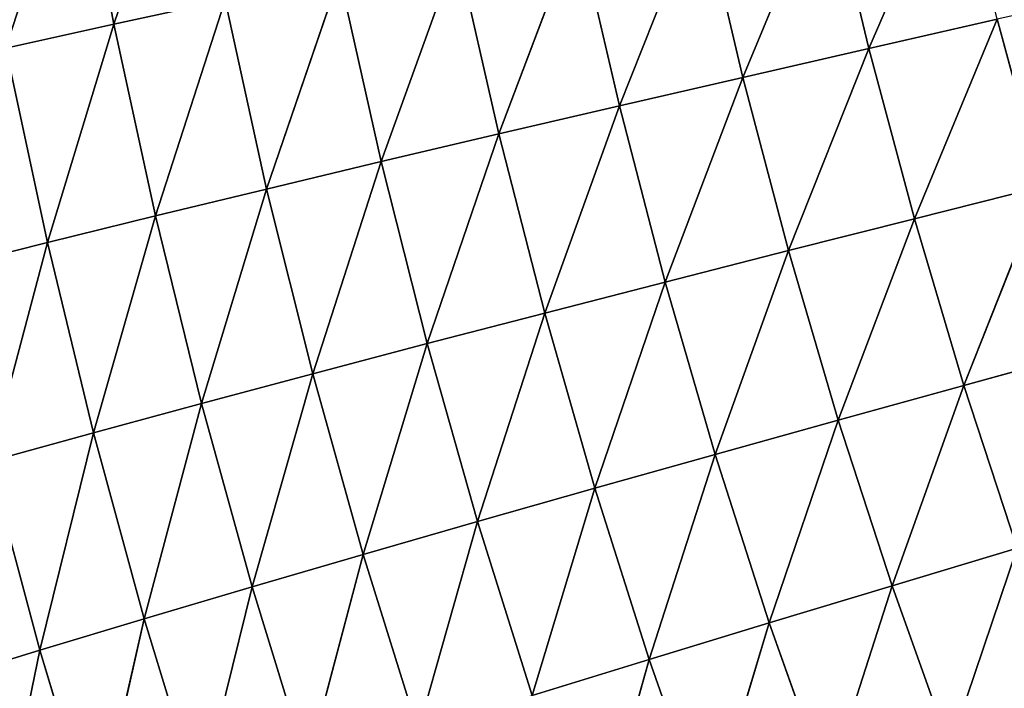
# Model space of a CAD drawing. Extents: x 0 to 500, y 0 to 390.
# Tile 199 of 256: x 38 to 63, y 137 to 154. Entities that reach past the tile are written whole.
import ezdxf

# ---------------------------------------------------------------- set-up
doc = ezdxf.new("R2010")
doc.units = 0
doc.header["$LTSCALE"] = 25.4
doc.layers.get('0').update_dxf_attribs({"linetype": 'CONTINUOUS'})

# ---------------------------------------------------------------- blocks, each defined once
blk = doc.blocks.new('ATLANTA505_-_S_STL')
at = {"color": 0}
for p, q in [((35.912, 75.672, 252.417), (38.48, 72.662, 251.627)), ((35.912, 75.672, 252.417), (38.48, 72.662, 251.627)), ((38.48, 72.662, 251.627), (37.328, 75.666, 257.167)), ((38.48, 72.662, 251.627), (37.328, 75.666, 257.167)), ((38.672, 69.832, 241.246), (36.011, 72.707, 241.914)), ((38.672, 69.832, 241.246), (36.011, 72.707, 241.914)), ((39.847, 69.799, 246.091), (37.186, 72.681, 246.826)), ((37.186, 72.681, 246.826), (38.48, 72.662, 251.627)), ((37.186, 72.681, 246.826), (38.48, 72.662, 251.627)), ((38.672, 69.832, 241.246), (37.186, 72.681, 246.826)), ((39.847, 69.799, 246.091), (37.186, 72.681, 246.826)), ((38.672, 69.832, 241.246), (37.186, 72.681, 246.826)), ((39.847, 69.799, 246.091), (38.48, 72.662, 251.627)), ((38.48, 72.662, 251.627), (41.138, 69.775, 250.826)), ((39.847, 69.799, 246.091), (38.48, 72.662, 251.627)), ((38.48, 72.662, 251.627), (41.138, 69.775, 250.826)), ((38.48, 72.662, 251.627), (39.892, 72.651, 256.315)), ((38.48, 72.662, 251.627), (39.892, 72.651, 256.315)), ((41.138, 69.775, 250.826), (39.892, 72.651, 256.315)), ((41.138, 69.775, 250.826), (39.892, 72.651, 256.315)), ((40.362, 67.13, 235.685), (37.614, 69.874, 236.292)), ((37.614, 69.874, 236.292), (38.672, 69.832, 241.246)), ((37.614, 69.874, 236.292), (38.672, 69.832, 241.246)), ((40.362, 67.13, 235.685), (37.614, 69.874, 236.292)), ((41.421, 67.081, 240.569), (38.672, 69.832, 241.246)), ((38.672, 69.832, 241.246), (39.847, 69.799, 246.091)), ((38.672, 69.832, 241.246), (39.847, 69.799, 246.091)), ((40.362, 67.13, 235.685), (38.672, 69.832, 241.246)), ((41.421, 67.081, 240.569), (38.672, 69.832, 241.246)), ((40.362, 67.13, 235.685), (38.672, 69.832, 241.246)), ((42.596, 67.043, 245.345), (39.847, 69.799, 246.091)), ((39.847, 69.799, 246.091), (41.138, 69.775, 250.826)), ((39.847, 69.799, 246.091), (41.138, 69.775, 250.826)), ((41.421, 67.081, 240.569), (39.847, 69.799, 246.091)), ((42.596, 67.043, 245.345), (39.847, 69.799, 246.091)), ((41.421, 67.081, 240.569), (39.847, 69.799, 246.091)), ((42.596, 67.043, 245.345), (41.138, 69.775, 250.826)), ((41.138, 69.775, 250.826), (43.884, 67.013, 250.013)), ((42.596, 67.043, 245.345), (41.138, 69.775, 250.826)), ((41.138, 69.775, 250.826), (43.884, 67.013, 250.013)), ((41.138, 69.775, 250.826), (42.546, 69.759, 255.451)), ((41.138, 69.775, 250.826), (42.546, 69.759, 255.451)), ((43.884, 67.013, 250.013), (42.546, 69.759, 255.451)), ((43.884, 67.013, 250.013), (42.546, 69.759, 255.451)), ((39.417, 67.187, 230.694), (40.362, 67.13, 235.685)), ((39.417, 67.187, 230.694), (40.362, 67.13, 235.685)), ((43.195, 64.51, 235.071), (40.362, 67.13, 235.685)), ((40.362, 67.13, 235.685), (41.421, 67.081, 240.569)), ((40.362, 67.13, 235.685), (41.421, 67.081, 240.569)), ((42.246, 64.573, 230.154), (40.362, 67.13, 235.685)), ((43.195, 64.51, 235.071), (40.362, 67.13, 235.685)), ((42.246, 64.573, 230.154), (40.362, 67.13, 235.685)), ((44.256, 64.456, 239.883), (41.421, 67.081, 240.569)), ((41.421, 67.081, 240.569), (42.596, 67.043, 245.345)), ((41.421, 67.081, 240.569), (42.596, 67.043, 245.345)), ((43.195, 64.51, 235.071), (41.421, 67.081, 240.569)), ((44.256, 64.456, 239.883), (41.421, 67.081, 240.569)), ((43.195, 64.51, 235.071), (41.421, 67.081, 240.569)), ((45.429, 64.411, 244.589), (42.596, 67.043, 245.345)), ((42.596, 67.043, 245.345), (43.884, 67.013, 250.013)), ((42.596, 67.043, 245.345), (43.884, 67.013, 250.013)), ((44.256, 64.456, 239.883), (42.596, 67.043, 245.345)), ((45.429, 64.411, 244.589), (42.596, 67.043, 245.345)), ((44.256, 64.456, 239.883), (42.596, 67.043, 245.345)), ((45.429, 64.411, 244.589), (43.884, 67.013, 250.013)), ((43.884, 67.013, 250.013), (46.715, 64.376, 249.189)), ((45.429, 64.411, 244.589), (43.884, 67.013, 250.013)), ((43.884, 67.013, 250.013), (46.715, 64.376, 249.189)), ((43.884, 67.013, 250.013), (45.287, 66.992, 254.574)), ((43.884, 67.013, 250.013), (45.287, 66.992, 254.574)), ((46.715, 64.376, 249.189), (45.287, 66.992, 254.574)), ((46.715, 64.376, 249.189), (45.287, 66.992, 254.574)), ((43.195, 64.51, 235.071), (44.256, 64.456, 239.883)), ((43.195, 64.51, 235.071), (44.256, 64.456, 239.883)), ((47.173, 61.955, 239.186), (44.256, 64.456, 239.883)), ((44.256, 64.456, 239.883), (45.429, 64.411, 244.589)), ((44.256, 64.456, 239.883), (45.429, 64.411, 244.589)), ((46.11, 62.015, 234.448), (44.256, 64.456, 239.883)), ((47.173, 61.955, 239.186), (44.256, 64.456, 239.883)), ((46.11, 62.015, 234.448), (44.256, 64.456, 239.883)), ((48.345, 61.906, 243.821), (45.429, 64.411, 244.589)), ((45.429, 64.411, 244.589), (46.715, 64.376, 249.189)), ((45.429, 64.411, 244.589), (46.715, 64.376, 249.189)), ((47.173, 61.955, 239.186), (45.429, 64.411, 244.589)), ((48.345, 61.906, 243.821), (45.429, 64.411, 244.589)), ((47.173, 61.955, 239.186), (45.429, 64.411, 244.589)), ((48.345, 61.906, 243.821), (46.715, 64.376, 249.189)), ((46.715, 64.376, 249.189), (49.627, 61.867, 248.352)), ((48.345, 61.906, 243.821), (46.715, 64.376, 249.189)), ((46.715, 64.376, 249.189), (49.627, 61.867, 248.352)), ((46.715, 64.376, 249.189), (48.112, 64.351, 253.683)), ((46.715, 64.376, 249.189), (48.112, 64.351, 253.683)), ((49.627, 61.867, 248.352), (48.112, 64.351, 253.683)), ((49.627, 61.867, 248.352), (48.112, 64.351, 253.683)), ((46.11, 62.015, 234.448), (47.173, 61.955, 239.186)), ((46.11, 62.015, 234.448), (47.173, 61.955, 239.186)), ((50.169, 59.582, 238.48), (47.173, 61.955, 239.186)), ((47.173, 61.955, 239.186), (48.345, 61.906, 243.821)), ((47.173, 61.955, 239.186), (48.345, 61.906, 243.821)), ((49.105, 59.645, 233.816), (47.173, 61.955, 239.186)), ((50.169, 59.582, 238.48), (47.173, 61.955, 239.186)), ((49.105, 59.645, 233.816), (47.173, 61.955, 239.186)), ((51.34, 59.528, 243.043), (48.345, 61.906, 243.821)), ((48.345, 61.906, 243.821), (49.627, 61.867, 248.352)), ((48.345, 61.906, 243.821), (49.627, 61.867, 248.352)), ((50.169, 59.582, 238.48), (48.345, 61.906, 243.821)), ((51.34, 59.528, 243.043), (48.345, 61.906, 243.821)), ((50.169, 59.582, 238.48), (48.345, 61.906, 243.821)), ((51.34, 59.528, 243.043), (49.627, 61.867, 248.352)), ((49.627, 61.867, 248.352), (52.618, 59.485, 247.503)), ((51.34, 59.528, 243.043), (49.627, 61.867, 248.352)), ((49.627, 61.867, 248.352), (52.618, 59.485, 247.503)), ((49.627, 61.867, 248.352), (51.019, 61.836, 252.779)), ((49.627, 61.867, 248.352), (51.019, 61.836, 252.779)), ((54.003, 59.45, 251.861), (51.019, 61.836, 252.779)), ((52.618, 59.485, 247.503), (51.019, 61.836, 252.779)), ((54.003, 59.45, 251.861), (51.019, 61.836, 252.779)), ((52.618, 59.485, 247.503), (51.019, 61.836, 252.779)), ((54.003, 59.45, 251.861), (52.519, 61.816, 257.102)), ((54.003, 59.45, 251.861), (52.519, 61.816, 257.102)), ((49.105, 59.645, 233.816), (50.169, 59.582, 238.48)), ((49.105, 59.645, 233.816), (50.169, 59.582, 238.48)), ((53.24, 57.332, 237.764), (50.169, 59.582, 238.48)), ((50.169, 59.582, 238.48), (51.34, 59.528, 243.043)), ((50.169, 59.582, 238.48), (51.34, 59.528, 243.043)), ((52.177, 57.399, 233.176), (50.169, 59.582, 238.48)), ((53.24, 57.332, 237.764), (50.169, 59.582, 238.48)), ((52.177, 57.399, 233.176), (50.169, 59.582, 238.48)), ((54.409, 57.275, 242.253), (51.34, 59.528, 243.043)), ((51.34, 59.528, 243.043), (52.618, 59.485, 247.503)), ((51.34, 59.528, 243.043), (52.618, 59.485, 247.503)), ((53.24, 57.332, 237.764), (51.34, 59.528, 243.043)), ((54.409, 57.275, 242.253), (51.34, 59.528, 243.043)), ((53.24, 57.332, 237.764), (51.34, 59.528, 243.043)), ((54.409, 57.275, 242.253), (52.618, 59.485, 247.503)), ((52.618, 59.485, 247.503), (55.682, 57.228, 246.642)), ((54.409, 57.275, 242.253), (52.618, 59.485, 247.503)), ((52.618, 59.485, 247.503), (55.682, 57.228, 246.642)), ((52.618, 59.485, 247.503), (54.003, 59.45, 251.861)), ((52.618, 59.485, 247.503), (54.003, 59.45, 251.861)), ((57.06, 57.191, 250.93), (54.003, 59.45, 251.861)), ((54.003, 59.45, 251.861), (55.494, 59.426, 256.118)), ((54.003, 59.45, 251.861), (55.494, 59.426, 256.118)), ((55.682, 57.228, 246.642), (54.003, 59.45, 251.861)), ((57.06, 57.191, 250.93), (54.003, 59.45, 251.861)), ((55.682, 57.228, 246.642), (54.003, 59.45, 251.861)), ((57.06, 57.191, 250.93), (55.494, 59.426, 256.118)), ((57.06, 57.191, 250.93), (55.494, 59.426, 256.118)), ((52.177, 57.399, 233.176), (53.24, 57.332, 237.764)), ((52.177, 57.399, 233.176), (53.24, 57.332, 237.764)), ((56.383, 55.202, 237.039), (53.24, 57.332, 237.764)), ((53.24, 57.332, 237.764), (54.409, 57.275, 242.253)), ((53.24, 57.332, 237.764), (54.409, 57.275, 242.253)), ((55.32, 55.272, 232.527), (53.24, 57.332, 237.764)), ((56.383, 55.202, 237.039), (53.24, 57.332, 237.764)), ((55.32, 55.272, 232.527), (53.24, 57.332, 237.764)), ((57.548, 55.143, 241.453), (54.409, 57.275, 242.253)), ((54.409, 57.275, 242.253), (55.682, 57.228, 246.642)), ((54.409, 57.275, 242.253), (55.682, 57.228, 246.642)), ((56.383, 55.202, 237.039), (54.409, 57.275, 242.253)), ((57.548, 55.143, 241.453), (54.409, 57.275, 242.253)), ((56.383, 55.202, 237.039), (54.409, 57.275, 242.253)), ((57.548, 55.143, 241.453), (55.682, 57.228, 246.642)), ((55.682, 57.228, 246.642), (58.816, 55.093, 245.769)), ((57.548, 55.143, 241.453), (55.682, 57.228, 246.642)), ((55.682, 57.228, 246.642), (58.816, 55.093, 245.769)), ((55.682, 57.228, 246.642), (57.06, 57.191, 250.93)), ((55.682, 57.228, 246.642), (57.06, 57.191, 250.93)), ((60.185, 55.053, 249.986), (57.06, 57.191, 250.93)), ((57.06, 57.191, 250.93), (58.541, 57.163, 255.119)), ((57.06, 57.191, 250.93), (58.541, 57.163, 255.119)), ((58.816, 55.093, 245.769), (57.06, 57.191, 250.93)), ((60.185, 55.053, 249.986), (57.06, 57.191, 250.93)), ((58.816, 55.093, 245.769), (57.06, 57.191, 250.93)), ((60.185, 55.053, 249.986), (58.541, 57.163, 255.119)), ((60.185, 55.053, 249.986), (58.541, 57.163, 255.119)), ((55.32, 55.272, 232.527), (56.383, 55.202, 237.039)), ((55.32, 55.272, 232.527), (56.383, 55.202, 237.039)), ((59.592, 53.189, 236.304), (56.383, 55.202, 237.039)), ((56.383, 55.202, 237.039), (57.548, 55.143, 241.453)), ((56.383, 55.202, 237.039), (57.548, 55.143, 241.453)), ((58.531, 53.26, 231.871), (56.383, 55.202, 237.039)), ((59.592, 53.189, 236.304), (56.383, 55.202, 237.039)), ((58.531, 53.26, 231.871), (56.383, 55.202, 237.039)), ((60.754, 53.128, 240.642), (57.548, 55.143, 241.453)), ((57.548, 55.143, 241.453), (58.816, 55.093, 245.769)), ((57.548, 55.143, 241.453), (58.816, 55.093, 245.769)), ((59.592, 53.189, 236.304), (57.548, 55.143, 241.453)), ((60.754, 53.128, 240.642), (57.548, 55.143, 241.453)), ((59.592, 53.189, 236.304), (57.548, 55.143, 241.453)), ((60.754, 53.128, 240.642), (58.816, 55.093, 245.769)), ((58.816, 55.093, 245.769), (62.014, 53.076, 244.884)), ((60.754, 53.128, 240.642), (58.816, 55.093, 245.769)), ((58.816, 55.093, 245.769), (62.014, 53.076, 244.884)), ((58.816, 55.093, 245.769), (60.185, 55.053, 249.986)), ((58.816, 55.093, 245.769), (60.185, 55.053, 249.986)), ((63.375, 53.034, 249.03), (60.185, 55.053, 249.986)), ((60.185, 55.053, 249.986), (61.656, 55.022, 254.106)), ((60.185, 55.053, 249.986), (61.656, 55.022, 254.106)), ((62.014, 53.076, 244.884), (60.185, 55.053, 249.986)), ((63.375, 53.034, 249.03), (60.185, 55.053, 249.986)), ((62.014, 53.076, 244.884), (60.185, 55.053, 249.986)), ((63.375, 53.034, 249.03), (61.656, 55.022, 254.106)), ((63.375, 53.034, 249.03), (61.656, 55.022, 254.106)), ((58.531, 53.26, 231.871), (59.592, 53.189, 236.304)), ((58.531, 53.26, 231.871), (59.592, 53.189, 236.304)), ((62.864, 51.289, 235.561), (59.592, 53.189, 236.304)), ((59.592, 53.189, 236.304), (60.754, 53.128, 240.642)), ((59.592, 53.189, 236.304), (60.754, 53.128, 240.642)), ((61.805, 51.361, 231.207), (59.592, 53.189, 236.304)), ((62.864, 51.289, 235.561), (59.592, 53.189, 236.304)), ((61.805, 51.361, 231.207), (59.592, 53.189, 236.304)), ((64.02, 51.227, 239.822), (60.754, 53.128, 240.642)), ((60.754, 53.128, 240.642), (62.014, 53.076, 244.884)), ((60.754, 53.128, 240.642), (62.014, 53.076, 244.884)), ((62.864, 51.289, 235.561), (60.754, 53.128, 240.642)), ((64.02, 51.227, 239.822), (60.754, 53.128, 240.642)), ((62.864, 51.289, 235.561), (60.754, 53.128, 240.642)), ((64.02, 51.227, 239.822), (62.014, 53.076, 244.884)), ((62.014, 53.076, 244.884), (65.273, 51.174, 243.988)), ((64.02, 51.227, 239.822), (62.014, 53.076, 244.884)), ((62.014, 53.076, 244.884), (65.273, 51.174, 243.988)), ((62.014, 53.076, 244.884), (63.375, 53.034, 249.03)), ((62.014, 53.076, 244.884), (63.375, 53.034, 249.03)), ((62.864, 51.289, 235.561), (64.02, 51.227, 239.822)), ((62.864, 51.289, 235.561), (64.02, 51.227, 239.822))]:
    blk.add_line(p, q, dxfattribs=at)
mesh = blk.add_polyface(dxfattribs=at)
corners = [(35.912, 75.672, 252.417), (38.48, 72.662, 251.627), (37.186, 72.681, 246.826)]
mesh.append_faces([[corners[k] for k in face] for face in [(0, 1, 2)]], dxfattribs={"color": 0})
mesh = blk.add_polyface(dxfattribs=at)
corners = [(35.912, 75.672, 252.417), (37.328, 75.666, 257.167), (38.48, 72.662, 251.627)]
mesh.append_faces([[corners[k] for k in face] for face in [(0, 1, 2)]], dxfattribs={"color": 0})
mesh = blk.add_polyface(dxfattribs=at)
corners = [(37.328, 75.666, 257.167), (39.892, 72.651, 256.315), (38.48, 72.662, 251.627)]
mesh.append_faces([[corners[k] for k in face] for face in [(0, 1, 2)]], dxfattribs={"color": 0})
mesh = blk.add_polyface(dxfattribs=at)
corners = [(36.011, 72.707, 241.914), (37.186, 72.681, 246.826), (38.672, 69.832, 241.246)]
mesh.append_faces([[corners[k] for k in face] for face in [(0, 1, 2)]], dxfattribs={"color": 0})
mesh = blk.add_polyface(dxfattribs=at)
corners = [(36.011, 72.707, 241.914), (38.672, 69.832, 241.246), (37.614, 69.874, 236.292)]
mesh.append_faces([[corners[k] for k in face] for face in [(0, 1, 2)]], dxfattribs={"color": 0})
mesh = blk.add_polyface(dxfattribs=at)
corners = [(37.186, 72.681, 246.826), (38.48, 72.662, 251.627), (39.847, 69.799, 246.091)]
mesh.append_faces([[corners[k] for k in face] for face in [(0, 1, 2)]], dxfattribs={"color": 0})
mesh = blk.add_polyface(dxfattribs=at)
corners = [(37.186, 72.681, 246.826), (39.847, 69.799, 246.091), (38.672, 69.832, 241.246)]
mesh.append_faces([[corners[k] for k in face] for face in [(0, 1, 2)]], dxfattribs={"color": 0})
mesh = blk.add_polyface(dxfattribs=at)
corners = [(38.48, 72.662, 251.627), (41.138, 69.775, 250.826), (39.847, 69.799, 246.091)]
mesh.append_faces([[corners[k] for k in face] for face in [(0, 1, 2)]], dxfattribs={"color": 0})
mesh = blk.add_polyface(dxfattribs=at)
corners = [(39.892, 72.651, 256.315), (41.138, 69.775, 250.826), (38.48, 72.662, 251.627)]
mesh.append_faces([[corners[k] for k in face] for face in [(0, 1, 2)]], dxfattribs={"color": 0})
mesh = blk.add_polyface(dxfattribs=at)
corners = [(39.892, 72.651, 256.315), (42.546, 69.759, 255.451), (41.138, 69.775, 250.826)]
mesh.append_faces([[corners[k] for k in face] for face in [(0, 1, 2)]], dxfattribs={"color": 0})
mesh = blk.add_polyface(dxfattribs=at)
corners = [(37.614, 69.874, 236.292), (39.417, 67.187, 230.694), (36.674, 69.925, 231.227)]
mesh.append_faces([[corners[k] for k in face] for face in [(0, 1, 2)]], dxfattribs={"color": 0})
mesh = blk.add_polyface(dxfattribs=at)
corners = [(38.672, 69.832, 241.246), (40.362, 67.13, 235.685), (37.614, 69.874, 236.292)]
mesh.append_faces([[corners[k] for k in face] for face in [(0, 1, 2)]], dxfattribs={"color": 0})
mesh = blk.add_polyface(dxfattribs=at)
corners = [(37.614, 69.874, 236.292), (40.362, 67.13, 235.685), (39.417, 67.187, 230.694)]
mesh.append_faces([[corners[k] for k in face] for face in [(0, 1, 2)]], dxfattribs={"color": 0})
mesh = blk.add_polyface(dxfattribs=at)
corners = [(39.847, 69.799, 246.091), (41.421, 67.081, 240.569), (38.672, 69.832, 241.246)]
mesh.append_faces([[corners[k] for k in face] for face in [(0, 1, 2)]], dxfattribs={"color": 0})
mesh = blk.add_polyface(dxfattribs=at)
corners = [(38.672, 69.832, 241.246), (41.421, 67.081, 240.569), (40.362, 67.13, 235.685)]
mesh.append_faces([[corners[k] for k in face] for face in [(0, 1, 2)]], dxfattribs={"color": 0})
mesh = blk.add_polyface(dxfattribs=at)
corners = [(41.138, 69.775, 250.826), (42.596, 67.043, 245.345), (39.847, 69.799, 246.091)]
mesh.append_faces([[corners[k] for k in face] for face in [(0, 1, 2)]], dxfattribs={"color": 0})
mesh = blk.add_polyface(dxfattribs=at)
corners = [(39.847, 69.799, 246.091), (42.596, 67.043, 245.345), (41.421, 67.081, 240.569)]
mesh.append_faces([[corners[k] for k in face] for face in [(0, 1, 2)]], dxfattribs={"color": 0})
mesh = blk.add_polyface(dxfattribs=at)
corners = [(41.138, 69.775, 250.826), (43.884, 67.013, 250.013), (42.596, 67.043, 245.345)]
mesh.append_faces([[corners[k] for k in face] for face in [(0, 1, 2)]], dxfattribs={"color": 0})
mesh = blk.add_polyface(dxfattribs=at)
corners = [(42.546, 69.759, 255.451), (43.884, 67.013, 250.013), (41.138, 69.775, 250.826)]
mesh.append_faces([[corners[k] for k in face] for face in [(0, 1, 2)]], dxfattribs={"color": 0})
mesh = blk.add_polyface(dxfattribs=at)
corners = [(42.546, 69.759, 255.451), (45.287, 66.992, 254.574), (43.884, 67.013, 250.013)]
mesh.append_faces([[corners[k] for k in face] for face in [(0, 1, 2)]], dxfattribs={"color": 0})
mesh = blk.add_polyface(dxfattribs=at)
corners = [(40.362, 67.13, 235.685), (42.246, 64.573, 230.154), (39.417, 67.187, 230.694)]
mesh.append_faces([[corners[k] for k in face] for face in [(0, 1, 2)]], dxfattribs={"color": 0})
mesh = blk.add_polyface(dxfattribs=at)
corners = [(41.421, 67.081, 240.569), (43.195, 64.51, 235.071), (40.362, 67.13, 235.685)]
mesh.append_faces([[corners[k] for k in face] for face in [(0, 1, 2)]], dxfattribs={"color": 0})
mesh = blk.add_polyface(dxfattribs=at)
corners = [(40.362, 67.13, 235.685), (43.195, 64.51, 235.071), (42.246, 64.573, 230.154)]
mesh.append_faces([[corners[k] for k in face] for face in [(0, 1, 2)]], dxfattribs={"color": 0})
mesh = blk.add_polyface(dxfattribs=at)
corners = [(42.596, 67.043, 245.345), (44.256, 64.456, 239.883), (41.421, 67.081, 240.569)]
mesh.append_faces([[corners[k] for k in face] for face in [(0, 1, 2)]], dxfattribs={"color": 0})
mesh = blk.add_polyface(dxfattribs=at)
corners = [(41.421, 67.081, 240.569), (44.256, 64.456, 239.883), (43.195, 64.51, 235.071)]
mesh.append_faces([[corners[k] for k in face] for face in [(0, 1, 2)]], dxfattribs={"color": 0})
mesh = blk.add_polyface(dxfattribs=at)
corners = [(43.884, 67.013, 250.013), (45.429, 64.411, 244.589), (42.596, 67.043, 245.345)]
mesh.append_faces([[corners[k] for k in face] for face in [(0, 1, 2)]], dxfattribs={"color": 0})
mesh = blk.add_polyface(dxfattribs=at)
corners = [(42.596, 67.043, 245.345), (45.429, 64.411, 244.589), (44.256, 64.456, 239.883)]
mesh.append_faces([[corners[k] for k in face] for face in [(0, 1, 2)]], dxfattribs={"color": 0})
mesh = blk.add_polyface(dxfattribs=at)
corners = [(43.884, 67.013, 250.013), (46.715, 64.376, 249.189), (45.429, 64.411, 244.589)]
mesh.append_faces([[corners[k] for k in face] for face in [(0, 1, 2)]], dxfattribs={"color": 0})
mesh = blk.add_polyface(dxfattribs=at)
corners = [(45.287, 66.992, 254.574), (46.715, 64.376, 249.189), (43.884, 67.013, 250.013)]
mesh.append_faces([[corners[k] for k in face] for face in [(0, 1, 2)]], dxfattribs={"color": 0})
mesh = blk.add_polyface(dxfattribs=at)
corners = [(45.287, 66.992, 254.574), (48.112, 64.351, 253.683), (46.715, 64.376, 249.189)]
mesh.append_faces([[corners[k] for k in face] for face in [(0, 1, 2)]], dxfattribs={"color": 0})
mesh = blk.add_polyface(dxfattribs=at)
corners = [(44.256, 64.456, 239.883), (46.11, 62.015, 234.448), (43.195, 64.51, 235.071)]
mesh.append_faces([[corners[k] for k in face] for face in [(0, 1, 2)]], dxfattribs={"color": 0})
mesh = blk.add_polyface(dxfattribs=at)
corners = [(45.429, 64.411, 244.589), (47.173, 61.955, 239.186), (44.256, 64.456, 239.883)]
mesh.append_faces([[corners[k] for k in face] for face in [(0, 1, 2)]], dxfattribs={"color": 0})
mesh = blk.add_polyface(dxfattribs=at)
corners = [(44.256, 64.456, 239.883), (47.173, 61.955, 239.186), (46.11, 62.015, 234.448)]
mesh.append_faces([[corners[k] for k in face] for face in [(0, 1, 2)]], dxfattribs={"color": 0})
mesh = blk.add_polyface(dxfattribs=at)
corners = [(46.715, 64.376, 249.189), (48.345, 61.906, 243.821), (45.429, 64.411, 244.589)]
mesh.append_faces([[corners[k] for k in face] for face in [(0, 1, 2)]], dxfattribs={"color": 0})
mesh = blk.add_polyface(dxfattribs=at)
corners = [(45.429, 64.411, 244.589), (48.345, 61.906, 243.821), (47.173, 61.955, 239.186)]
mesh.append_faces([[corners[k] for k in face] for face in [(0, 1, 2)]], dxfattribs={"color": 0})
mesh = blk.add_polyface(dxfattribs=at)
corners = [(46.715, 64.376, 249.189), (49.627, 61.867, 248.352), (48.345, 61.906, 243.821)]
mesh.append_faces([[corners[k] for k in face] for face in [(0, 1, 2)]], dxfattribs={"color": 0})
mesh = blk.add_polyface(dxfattribs=at)
corners = [(48.112, 64.351, 253.683), (49.627, 61.867, 248.352), (46.715, 64.376, 249.189)]
mesh.append_faces([[corners[k] for k in face] for face in [(0, 1, 2)]], dxfattribs={"color": 0})
mesh = blk.add_polyface(dxfattribs=at)
corners = [(48.112, 64.351, 253.683), (51.019, 61.836, 252.779), (49.627, 61.867, 248.352)]
mesh.append_faces([[corners[k] for k in face] for face in [(0, 1, 2)]], dxfattribs={"color": 0})
mesh = blk.add_polyface(dxfattribs=at)
corners = [(47.173, 61.955, 239.186), (49.105, 59.645, 233.816), (46.11, 62.015, 234.448)]
mesh.append_faces([[corners[k] for k in face] for face in [(0, 1, 2)]], dxfattribs={"color": 0})
mesh = blk.add_polyface(dxfattribs=at)
corners = [(48.345, 61.906, 243.821), (50.169, 59.582, 238.48), (47.173, 61.955, 239.186)]
mesh.append_faces([[corners[k] for k in face] for face in [(0, 1, 2)]], dxfattribs={"color": 0})
mesh = blk.add_polyface(dxfattribs=at)
corners = [(47.173, 61.955, 239.186), (50.169, 59.582, 238.48), (49.105, 59.645, 233.816)]
mesh.append_faces([[corners[k] for k in face] for face in [(0, 1, 2)]], dxfattribs={"color": 0})
mesh = blk.add_polyface(dxfattribs=at)
corners = [(49.627, 61.867, 248.352), (51.34, 59.528, 243.043), (48.345, 61.906, 243.821)]
mesh.append_faces([[corners[k] for k in face] for face in [(0, 1, 2)]], dxfattribs={"color": 0})
mesh = blk.add_polyface(dxfattribs=at)
corners = [(48.345, 61.906, 243.821), (51.34, 59.528, 243.043), (50.169, 59.582, 238.48)]
mesh.append_faces([[corners[k] for k in face] for face in [(0, 1, 2)]], dxfattribs={"color": 0})
mesh = blk.add_polyface(dxfattribs=at)
corners = [(49.627, 61.867, 248.352), (52.618, 59.485, 247.503), (51.34, 59.528, 243.043)]
mesh.append_faces([[corners[k] for k in face] for face in [(0, 1, 2)]], dxfattribs={"color": 0})
mesh = blk.add_polyface(dxfattribs=at)
corners = [(51.019, 61.836, 252.779), (52.618, 59.485, 247.503), (49.627, 61.867, 248.352)]
mesh.append_faces([[corners[k] for k in face] for face in [(0, 1, 2)]], dxfattribs={"color": 0})
mesh = blk.add_polyface(dxfattribs=at)
corners = [(52.519, 61.816, 257.102), (54.003, 59.45, 251.861), (51.019, 61.836, 252.779)]
mesh.append_faces([[corners[k] for k in face] for face in [(0, 1, 2)]], dxfattribs={"color": 0})
mesh = blk.add_polyface(dxfattribs=at)
corners = [(51.019, 61.836, 252.779), (54.003, 59.45, 251.861), (52.618, 59.485, 247.503)]
mesh.append_faces([[corners[k] for k in face] for face in [(0, 1, 2)]], dxfattribs={"color": 0})
mesh = blk.add_polyface(dxfattribs=at)
corners = [(52.519, 61.816, 257.102), (55.494, 59.426, 256.118), (54.003, 59.45, 251.861)]
mesh.append_faces([[corners[k] for k in face] for face in [(0, 1, 2)]], dxfattribs={"color": 0})
mesh = blk.add_polyface(dxfattribs=at)
corners = [(50.169, 59.582, 238.48), (52.177, 57.399, 233.176), (49.105, 59.645, 233.816)]
mesh.append_faces([[corners[k] for k in face] for face in [(0, 1, 2)]], dxfattribs={"color": 0})
mesh = blk.add_polyface(dxfattribs=at)
corners = [(51.34, 59.528, 243.043), (53.24, 57.332, 237.764), (50.169, 59.582, 238.48)]
mesh.append_faces([[corners[k] for k in face] for face in [(0, 1, 2)]], dxfattribs={"color": 0})
mesh = blk.add_polyface(dxfattribs=at)
corners = [(50.169, 59.582, 238.48), (53.24, 57.332, 237.764), (52.177, 57.399, 233.176)]
mesh.append_faces([[corners[k] for k in face] for face in [(0, 1, 2)]], dxfattribs={"color": 0})
mesh = blk.add_polyface(dxfattribs=at)
corners = [(52.618, 59.485, 247.503), (54.409, 57.275, 242.253), (51.34, 59.528, 243.043)]
mesh.append_faces([[corners[k] for k in face] for face in [(0, 1, 2)]], dxfattribs={"color": 0})
mesh = blk.add_polyface(dxfattribs=at)
corners = [(51.34, 59.528, 243.043), (54.409, 57.275, 242.253), (53.24, 57.332, 237.764)]
mesh.append_faces([[corners[k] for k in face] for face in [(0, 1, 2)]], dxfattribs={"color": 0})
mesh = blk.add_polyface(dxfattribs=at)
corners = [(52.618, 59.485, 247.503), (55.682, 57.228, 246.642), (54.409, 57.275, 242.253)]
mesh.append_faces([[corners[k] for k in face] for face in [(0, 1, 2)]], dxfattribs={"color": 0})
mesh = blk.add_polyface(dxfattribs=at)
corners = [(54.003, 59.45, 251.861), (55.682, 57.228, 246.642), (52.618, 59.485, 247.503)]
mesh.append_faces([[corners[k] for k in face] for face in [(0, 1, 2)]], dxfattribs={"color": 0})
mesh = blk.add_polyface(dxfattribs=at)
corners = [(55.494, 59.426, 256.118), (57.06, 57.191, 250.93), (54.003, 59.45, 251.861)]
mesh.append_faces([[corners[k] for k in face] for face in [(0, 1, 2)]], dxfattribs={"color": 0})
mesh = blk.add_polyface(dxfattribs=at)
corners = [(54.003, 59.45, 251.861), (57.06, 57.191, 250.93), (55.682, 57.228, 246.642)]
mesh.append_faces([[corners[k] for k in face] for face in [(0, 1, 2)]], dxfattribs={"color": 0})
mesh = blk.add_polyface(dxfattribs=at)
corners = [(55.494, 59.426, 256.118), (58.541, 57.163, 255.119), (57.06, 57.191, 250.93)]
mesh.append_faces([[corners[k] for k in face] for face in [(0, 1, 2)]], dxfattribs={"color": 0})
mesh = blk.add_polyface(dxfattribs=at)
corners = [(53.24, 57.332, 237.764), (55.32, 55.272, 232.527), (52.177, 57.399, 233.176)]
mesh.append_faces([[corners[k] for k in face] for face in [(0, 1, 2)]], dxfattribs={"color": 0})
mesh = blk.add_polyface(dxfattribs=at)
corners = [(54.409, 57.275, 242.253), (56.383, 55.202, 237.039), (53.24, 57.332, 237.764)]
mesh.append_faces([[corners[k] for k in face] for face in [(0, 1, 2)]], dxfattribs={"color": 0})
mesh = blk.add_polyface(dxfattribs=at)
corners = [(53.24, 57.332, 237.764), (56.383, 55.202, 237.039), (55.32, 55.272, 232.527)]
mesh.append_faces([[corners[k] for k in face] for face in [(0, 1, 2)]], dxfattribs={"color": 0})
mesh = blk.add_polyface(dxfattribs=at)
corners = [(55.682, 57.228, 246.642), (57.548, 55.143, 241.453), (54.409, 57.275, 242.253)]
mesh.append_faces([[corners[k] for k in face] for face in [(0, 1, 2)]], dxfattribs={"color": 0})
mesh = blk.add_polyface(dxfattribs=at)
corners = [(54.409, 57.275, 242.253), (57.548, 55.143, 241.453), (56.383, 55.202, 237.039)]
mesh.append_faces([[corners[k] for k in face] for face in [(0, 1, 2)]], dxfattribs={"color": 0})
mesh = blk.add_polyface(dxfattribs=at)
corners = [(55.682, 57.228, 246.642), (58.816, 55.093, 245.769), (57.548, 55.143, 241.453)]
mesh.append_faces([[corners[k] for k in face] for face in [(0, 1, 2)]], dxfattribs={"color": 0})
mesh = blk.add_polyface(dxfattribs=at)
corners = [(57.06, 57.191, 250.93), (58.816, 55.093, 245.769), (55.682, 57.228, 246.642)]
mesh.append_faces([[corners[k] for k in face] for face in [(0, 1, 2)]], dxfattribs={"color": 0})
mesh = blk.add_polyface(dxfattribs=at)
corners = [(58.541, 57.163, 255.119), (60.185, 55.053, 249.986), (57.06, 57.191, 250.93)]
mesh.append_faces([[corners[k] for k in face] for face in [(0, 1, 2)]], dxfattribs={"color": 0})
mesh = blk.add_polyface(dxfattribs=at)
corners = [(57.06, 57.191, 250.93), (60.185, 55.053, 249.986), (58.816, 55.093, 245.769)]
mesh.append_faces([[corners[k] for k in face] for face in [(0, 1, 2)]], dxfattribs={"color": 0})
mesh = blk.add_polyface(dxfattribs=at)
corners = [(58.541, 57.163, 255.119), (61.656, 55.022, 254.106), (60.185, 55.053, 249.986)]
mesh.append_faces([[corners[k] for k in face] for face in [(0, 1, 2)]], dxfattribs={"color": 0})
mesh = blk.add_polyface(dxfattribs=at)
corners = [(56.383, 55.202, 237.039), (58.531, 53.26, 231.871), (55.32, 55.272, 232.527)]
mesh.append_faces([[corners[k] for k in face] for face in [(0, 1, 2)]], dxfattribs={"color": 0})
mesh = blk.add_polyface(dxfattribs=at)
corners = [(57.548, 55.143, 241.453), (59.592, 53.189, 236.304), (56.383, 55.202, 237.039)]
mesh.append_faces([[corners[k] for k in face] for face in [(0, 1, 2)]], dxfattribs={"color": 0})
mesh = blk.add_polyface(dxfattribs=at)
corners = [(56.383, 55.202, 237.039), (59.592, 53.189, 236.304), (58.531, 53.26, 231.871)]
mesh.append_faces([[corners[k] for k in face] for face in [(0, 1, 2)]], dxfattribs={"color": 0})
mesh = blk.add_polyface(dxfattribs=at)
corners = [(58.816, 55.093, 245.769), (60.754, 53.128, 240.642), (57.548, 55.143, 241.453)]
mesh.append_faces([[corners[k] for k in face] for face in [(0, 1, 2)]], dxfattribs={"color": 0})
mesh = blk.add_polyface(dxfattribs=at)
corners = [(57.548, 55.143, 241.453), (60.754, 53.128, 240.642), (59.592, 53.189, 236.304)]
mesh.append_faces([[corners[k] for k in face] for face in [(0, 1, 2)]], dxfattribs={"color": 0})
mesh = blk.add_polyface(dxfattribs=at)
corners = [(58.816, 55.093, 245.769), (62.014, 53.076, 244.884), (60.754, 53.128, 240.642)]
mesh.append_faces([[corners[k] for k in face] for face in [(0, 1, 2)]], dxfattribs={"color": 0})
mesh = blk.add_polyface(dxfattribs=at)
corners = [(60.185, 55.053, 249.986), (62.014, 53.076, 244.884), (58.816, 55.093, 245.769)]
mesh.append_faces([[corners[k] for k in face] for face in [(0, 1, 2)]], dxfattribs={"color": 0})
mesh = blk.add_polyface(dxfattribs=at)
corners = [(61.656, 55.022, 254.106), (63.375, 53.034, 249.03), (60.185, 55.053, 249.986)]
mesh.append_faces([[corners[k] for k in face] for face in [(0, 1, 2)]], dxfattribs={"color": 0})
mesh = blk.add_polyface(dxfattribs=at)
corners = [(60.185, 55.053, 249.986), (63.375, 53.034, 249.03), (62.014, 53.076, 244.884)]
mesh.append_faces([[corners[k] for k in face] for face in [(0, 1, 2)]], dxfattribs={"color": 0})
mesh = blk.add_polyface(dxfattribs=at)
corners = [(61.656, 55.022, 254.106), (64.834, 53.001, 253.079), (63.375, 53.034, 249.03)]
mesh.append_faces([[corners[k] for k in face] for face in [(0, 1, 2)]], dxfattribs={"color": 0})
mesh = blk.add_polyface(dxfattribs=at)
corners = [(59.592, 53.189, 236.304), (61.805, 51.361, 231.207), (58.531, 53.26, 231.871)]
mesh.append_faces([[corners[k] for k in face] for face in [(0, 1, 2)]], dxfattribs={"color": 0})
mesh = blk.add_polyface(dxfattribs=at)
corners = [(60.754, 53.128, 240.642), (62.864, 51.289, 235.561), (59.592, 53.189, 236.304)]
mesh.append_faces([[corners[k] for k in face] for face in [(0, 1, 2)]], dxfattribs={"color": 0})
mesh = blk.add_polyface(dxfattribs=at)
corners = [(59.592, 53.189, 236.304), (62.864, 51.289, 235.561), (61.805, 51.361, 231.207)]
mesh.append_faces([[corners[k] for k in face] for face in [(0, 1, 2)]], dxfattribs={"color": 0})
mesh = blk.add_polyface(dxfattribs=at)
corners = [(62.014, 53.076, 244.884), (64.02, 51.227, 239.822), (60.754, 53.128, 240.642)]
mesh.append_faces([[corners[k] for k in face] for face in [(0, 1, 2)]], dxfattribs={"color": 0})
mesh = blk.add_polyface(dxfattribs=at)
corners = [(60.754, 53.128, 240.642), (64.02, 51.227, 239.822), (62.864, 51.289, 235.561)]
mesh.append_faces([[corners[k] for k in face] for face in [(0, 1, 2)]], dxfattribs={"color": 0})
mesh = blk.add_polyface(dxfattribs=at)
corners = [(62.014, 53.076, 244.884), (65.273, 51.174, 243.988), (64.02, 51.227, 239.822)]
mesh.append_faces([[corners[k] for k in face] for face in [(0, 1, 2)]], dxfattribs={"color": 0})
mesh = blk.add_polyface(dxfattribs=at)
corners = [(63.375, 53.034, 249.03), (65.273, 51.174, 243.988), (62.014, 53.076, 244.884)]
mesh.append_faces([[corners[k] for k in face] for face in [(0, 1, 2)]], dxfattribs={"color": 0})
mesh = blk.add_polyface(dxfattribs=at)
corners = [(64.02, 51.227, 239.822), (66.194, 49.498, 234.809), (62.864, 51.289, 235.561)]
mesh.append_faces([[corners[k] for k in face] for face in [(0, 1, 2)]], dxfattribs={"color": 0})

msp = doc.modelspace()

# ---------------------------------------------------------------- block references
at = {"color": 254, "extrusion": (0, -1, 1.11022e-16)}
msp.add_blockref('ATLANTA505_-_S_STL', (-0.149, -0.01, -389.852), dxfattribs=at)

doc.saveas('drawing.dxf')
